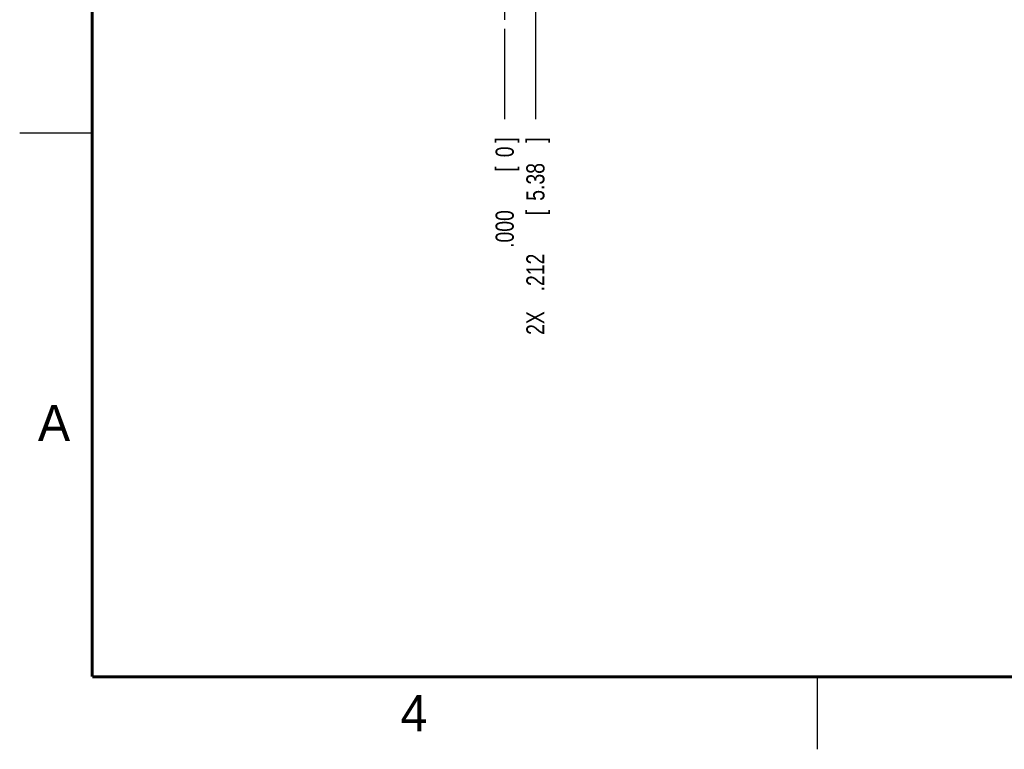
# Model space of a CAD drawing. Header units: inches. Extents: x 0 to 22, y 0 to 17.
# Tile 1 of 85: x 0 to 6.8, y 0 to 5. Entities that reach past the tile are written whole.
import ezdxf

# ---------------------------------------------------------------- set-up
doc = ezdxf.new("R2010")
doc.units = ezdxf.units.IN
doc.header["$LTSCALE"] = 1.21
doc.header["$MEASUREMENT"] = 0
doc.linetypes.add('CENTER', pattern=[0.6, 0.375, -0.075, 0.075, -0.075])
doc.layers.get('0').update_dxf_attribs({"linetype": 'CONTINUOUS'})
doc.layers.add('DEFAULT_1', color=7, linetype='CENTER')
doc.layers.add('DIMENSIONS', color=7, linetype='CONTINUOUS')
doc.styles.get("Standard").update_dxf_attribs({"font": 'txt', "width": 0.8})
doc.dimstyles.new('DIMSTYLE_1', dxfattribs={"dimtxt": 0.125, "dimasz": 0.18, "dimexe": 0.18, "dimexo": 0.0625, "dimgap": 0.09, "dimtad": 0, "dimtih": 1, "dimtoh": 1, "dimdec": 3, "dimzin": 4, "dimdsep": 46, "dimtxsty": 'STANDARD', "dimblk": '_FILLED', "dimblk1": '_FILLED', "dimblk2": '_FILLED', "dimcen": 0.09, "dimadec": 0, "dimazin": 0, "dimtp": 0.01, "dimtm": 0.01, "dimtfac": 1, "dimtdec": 3, "dimtofl": 0, "dimtmove": 0, "dimatfit": 3, "dimldrblk": '_FILLED', "dimfxl": 1, "dimtolj": 1, "dimtzin": 4, "dimarcsym": 0})

# ---------------------------------------------------------------- blocks, each defined once
blk = doc.blocks.new('*D6')
at = {"layer": 'DIMENSIONS', "color": 2, "linetype": 'CONTINUOUS'}
blk.add_line((3.5546, 5.5765), (3.5546, 4.3451), dxfattribs=at)
at = {"layer": 'DIMENSIONS', "color": 2, "linetype": 'CONTINUOUS', "width": 0.8}
for s, p in [(']', (3.6171, 4.1826)), ('5.38', (3.6171, 3.7826)), ('[', (3.6171, 3.6826)), ('.212', (3.6171, 3.1576)), ('2X ', (3.6171, 2.8576))]:
    blk.add_text(s, height=0.125, rotation=90, dxfattribs=at).set_placement(p)
blk = doc.blocks.new('_FILLED')
at = {"color": 0, "linetype": 'BYBLOCK'}
blk.add_solid([(0, 0), (-1, 0.174), (-1, -0.174)], dxfattribs=at)
blk = doc.blocks.new('*D8')
at = {"layer": 'DIMENSIONS', "color": 2, "linetype": 'CONTINUOUS'}
blk.add_line((3.3428, 4.9676), (3.3428, 4.3451), dxfattribs=at)
at = {"layer": 'DIMENSIONS', "color": 2, "linetype": 'CONTINUOUS', "width": 0.8}
for s, p in [(']', (3.4053, 4.1826)), ('0', (3.4053, 4.0826)), ('[', (3.4053, 3.9826)), ('.000', (3.4053, 3.4576))]:
    blk.add_text(s, height=0.125, rotation=90, dxfattribs=at).set_placement(p)

msp = doc.modelspace()

# ---------------------------------------------------------------- linework, layer by layer
at = {"color": 2, "linetype": 'CONTINUOUS'}
for p, q in [((0, 4.25), (0.5, 4.25)), ((5.5, 0), (5.5, 0.5))]:
    msp.add_line(p, q, dxfattribs=at)
at = {"color": 7, "linetype": 'CONTINUOUS', "const_width": 0.02}
for points in [[(0.5, 16.5), (0.5, 0.5)], [(0.5, 0.5), (21.5, 0.5)]]:
    msp.add_lwpolyline(points, dxfattribs=at)
at = {"layer": 'DEFAULT_1', "color": 7, "linetype": 'CENTER'}
msp.add_line((3.3428, 5.1552), (3.3428, 5.0301), dxfattribs=at)

# ---------------------------------------------------------------- texts
at = {"color": 2, "linetype": 'CONTINUOUS'}
for s, p in [('A', (0.125, 2.125)), ('4', (2.625, 0.125))]:
    msp.add_text(s, height=0.25, dxfattribs=at).set_placement(p)

# ---------------------------------------------------------------- dimensions: what is measured, and where the dimension line sits
at = {"layer": 'DIMENSIONS', "color": 2, "linetype": 'CONTINUOUS'}
dim = msp.add_ordinate_dim(feature_location=(3.5546, 5.5765), offset=(0, -1.2314), dtype=1, origin=(3.3428, 5.0301), text='2X <>', dimstyle='DIMSTYLE_1', dxfattribs=at)
dim.commit()
dim.dimension.update_dxf_attribs({"geometry": '*D6', "text_midpoint": (3.5546, 3.5701)})
dim = msp.add_ordinate_dim(feature_location=(3.342818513, 4.9676097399), offset=(0, -0.6225344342), dtype=1, origin=(3.342818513, 5.0301097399), dimstyle='DIMSTYLE_1', dxfattribs=at)
dim.commit()
dim.dimension.update_dxf_attribs({"geometry": '*D8', "text_midpoint": (3.342818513, 3.8700753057)})

doc.saveas('drawing.dxf')
